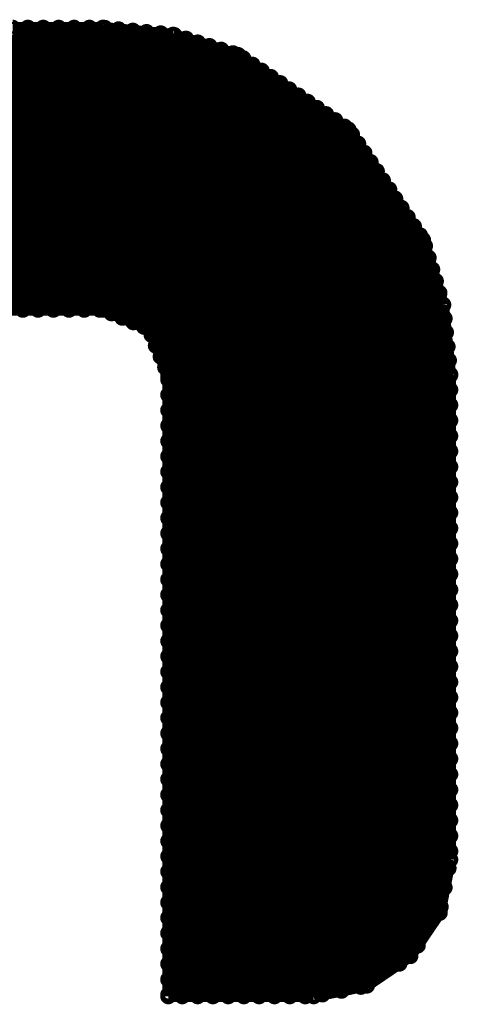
# Model space of a CAD drawing. Extents: x 0 to 65, y -0.2 to 30.2.
# Tile 228 of 237: x 61.2 to 62.1, y 11.1 to 13.1. Entities that reach past the tile are written whole.
import ezdxf

# ---------------------------------------------------------------- set-up
doc = ezdxf.new("R2010")
doc.units = 0
doc.layers.add('BOARD_GEOMETRY_SILKSCREEN_', color=1, linetype='CONTINUOUS')

msp = doc.modelspace()

# ---------------------------------------------------------------- linework, layer by layer
at = {"layer": 'BOARD_GEOMETRY_SILKSCREEN_', "const_width": 0.024384}
for points in [[(60.580016, 13.086334), (61.388752, 13.086334)], [(60.65012, 12.50315), (61.233558, 13.086334)], [(60.682124, 12.50315), (61.265308, 13.086334)], [(60.713874, 12.50315), (61.297312, 13.086334)], [(60.745878, 12.50315), (61.329062, 13.086334)], [(60.777628, 12.50315), (61.360812, 13.086334)], [(61.388752, 13.086334), (61.53404, 13.071856)], [(60.809378, 12.50315), (61.392562, 13.08608)], [(60.841128, 12.50315), (61.421264, 13.083032)], [(60.873132, 12.50315), (61.450728, 13.080238)], [(60.904882, 12.50315), (61.479176, 13.077444)], [(60.936632, 12.50315), (61.508386, 13.07465)], [(60.968128, 12.50315), (61.536326, 13.071348)], [(61.53404, 13.071856), (61.668406, 13.029946)], [(61.000386, 12.50315), (61.56071, 13.063728)], [(61.032136, 12.50315), (61.585094, 13.055854)], [(61.06414, 12.50315), (61.609224, 13.048488)], [(61.09589, 12.50315), (61.633608, 13.040868)], [(61.12764, 12.50315), (61.657992, 13.033502)], [(61.668406, 13.029946), (61.896752, 12.875768)], [(61.159136, 12.50315), (61.679074, 13.023088)], [(61.191394, 12.50315), (61.698124, 13.00988)], [(61.223144, 12.50315), (61.717174, 12.997434)], [(61.25464, 12.50315), (61.736224, 12.98448)], [(61.28639, 12.50315), (61.755528, 12.97178)], [(61.318648, 12.50315), (61.77407, 12.958826)], [(61.350144, 12.50315), (61.79312, 12.946126)], [(61.382402, 12.50315), (61.812424, 12.933172)], [(61.406786, 12.495784), (61.831474, 12.920472)], [(61.429138, 12.48664), (61.850524, 12.907518)], [(61.451744, 12.477242), (61.86932, 12.895072)], [(61.474096, 12.467844), (61.88837, 12.881864)], [(61.48959, 12.45108), (61.904118, 12.865608)], [(61.896752, 12.875768), (62.05093, 12.647422)], [(61.49848, 12.428728), (61.916818, 12.846558)], [(61.508386, 12.406122), (61.929772, 12.827508)], [(61.517784, 12.38377), (61.942472, 12.808458)], [(61.524134, 12.358624), (61.955426, 12.789662)], [(61.524134, 12.326874), (61.967872, 12.770612)], [(61.524134, 12.295124), (61.98108, 12.751816)], [(61.524134, 12.26312), (61.993526, 12.732766)], [(61.524134, 12.23137), (62.00648, 12.713716)], [(61.524134, 12.19962), (62.01918, 12.694666)], [(61.524134, 12.16787), (62.032134, 12.675616)], [(61.524134, 12.135866), (62.044834, 12.65682)], [(62.05093, 12.647422), (62.09284, 12.513056)], [(61.524134, 12.104116), (62.054994, 12.634976)], [(61.524134, 12.072112), (62.062614, 12.610592)], [(61.524134, 12.040362), (62.06998, 12.586208)], [(61.524134, 12.008612), (62.0776, 12.562078)], [(61.524134, 11.976862), (62.084966, 12.537694)], [(61.388752, 12.50315), (60.580016, 12.50315)], [(61.484256, 12.463272), (61.388752, 12.50315)], [(61.524134, 11.944858), (62.09284, 12.51331)], [(62.09284, 12.513056), (62.107318, 12.367768)], [(61.524134, 11.913108), (62.095634, 12.484862)], [(61.524134, 12.367768), (61.484256, 12.463272)], [(61.524134, 11.881358), (62.098428, 12.45616)], [(61.524134, 11.849608), (62.10173, 12.426696)], [(61.524134, 11.817604), (62.104524, 12.398248)], [(61.524134, 11.785854), (62.107318, 12.369038)], [(61.524134, 11.082782), (61.524134, 12.367768)], [(62.107318, 12.367768), (62.107318, 11.36523)], [(61.524134, 11.75385), (62.107318, 12.337288)], [(61.524134, 11.7221), (62.107318, 12.305792)], [(61.524134, 11.69035), (62.107318, 12.274042)], [(61.524134, 11.6586), (62.107318, 12.241784)], [(61.524134, 11.626596), (62.107318, 12.210288)], [(61.524134, 11.594846), (62.107318, 12.17803)], [(61.524134, 11.563096), (62.107318, 12.14628)], [(61.524134, 11.5316), (62.107318, 12.114784)], [(61.524134, 11.499342), (62.107318, 12.083034)], [(61.524134, 11.467592), (62.107318, 12.050776)], [(61.524134, 11.435588), (62.107318, 12.01928)], [(61.524134, 11.403838), (62.107318, 11.98753)], [(61.524134, 11.372088), (62.107318, 11.95578)], [(61.524134, 11.340592), (62.107318, 11.923776)], [(61.524134, 11.308334), (62.107318, 11.892026)], [(61.524134, 11.276584), (62.107318, 11.859768)], [(61.524134, 11.245088), (62.107318, 11.828272)], [(61.524134, 11.213338), (62.107318, 11.796522)], [(61.524134, 11.18108), (62.107318, 11.764772)], [(61.524134, 11.149584), (62.107318, 11.732768)], [(61.524134, 11.117326), (62.107318, 11.701018)], [(61.524134, 11.085576), (62.107318, 11.669268)], [(61.55309, 11.082782), (62.107318, 11.637518)], [(61.58484, 11.082782), (62.107318, 11.605514)], [(61.616336, 11.082782), (62.107318, 11.573764)], [(61.648086, 11.082782), (62.107318, 11.54176)], [(61.680344, 11.082782), (62.107318, 11.51001)], [(61.71184, 11.082782), (62.107318, 11.47826)], [(61.74359, 11.082782), (62.107318, 11.44651)], [(61.77534, 11.082782), (62.107318, 11.414506)], [(61.807344, 11.082782), (62.107318, 11.382756)], [(62.107318, 11.36523), (62.085474, 11.255248)], [(61.842904, 11.086592), (62.103762, 11.34745)], [(61.882528, 11.094212), (62.095634, 11.307572)], [(61.922406, 11.10234), (62.087506, 11.267694)], [(62.085474, 11.255248), (62.024768, 11.16584)], [(62.002162, 11.150346), (62.040008, 11.187684)], [(62.024768, 11.16584), (61.935106, 11.10488)], [(61.935106, 11.10488), (61.82487, 11.082782)], [(61.82487, 11.082782), (61.524134, 11.082782)]]:
    msp.add_lwpolyline(points, dxfattribs=at)
for points in [[(61.201808, 13.081762, 1), (61.201808, 13.090906)], [(61.233558, 13.090906, 1), (61.233558, 13.081762)], [(61.233558, 13.081762, 1), (61.233558, 13.090906)], [(61.265308, 13.090906, 1), (61.265308, 13.081762)], [(61.265308, 13.081762, 1), (61.265308, 13.090906)], [(61.297312, 13.090906, 1), (61.297312, 13.081762)], [(61.297312, 13.081762, 1), (61.297312, 13.090906)], [(61.329062, 13.090906, 1), (61.329062, 13.081762)], [(61.329062, 13.081762, 1), (61.329062, 13.090906)], [(61.360812, 13.090906, 1), (61.360812, 13.081762)], [(61.360812, 13.081762, 1), (61.360812, 13.090906)], [(61.388752, 13.090906, 1), (61.388752, 13.081762)], [(61.388752, 13.090906, 1), (61.388752, 13.081762)], [(61.392562, 13.090652, 1), (61.392562, 13.081508)], [(61.388752, 13.081762, 1), (61.388752, 13.090906)], [(61.388752, 13.081762, 1), (61.388752, 13.090906)], [(61.392562, 13.081508, 1), (61.392562, 13.090652)], [(61.421264, 13.087604, 1), (61.421264, 13.07846)], [(61.421264, 13.07846, 1), (61.421264, 13.087604)], [(61.450728, 13.08481, 1), (61.450728, 13.075666)], [(61.450728, 13.075666, 1), (61.450728, 13.08481)], [(61.479176, 13.082016, 1), (61.479176, 13.072872)], [(61.479176, 13.072872, 1), (61.479176, 13.082016)], [(61.508386, 13.079222, 1), (61.508386, 13.070078)], [(61.508386, 13.070078, 1), (61.508386, 13.079222)], [(61.53404, 13.076428, 1), (61.53404, 13.067284)], [(61.53404, 13.076428, 1), (61.53404, 13.067284)], [(61.536326, 13.07592, 1), (61.536326, 13.066776)], [(61.53404, 13.067284, 1), (61.53404, 13.076428)], [(61.53404, 13.067284, 1), (61.53404, 13.076428)], [(61.536326, 13.066776, 1), (61.536326, 13.07592)], [(61.56071, 13.0683, 1), (61.56071, 13.059156)], [(61.56071, 13.059156, 1), (61.56071, 13.0683)], [(61.585094, 13.060426, 1), (61.585094, 13.051282)], [(61.585094, 13.051282, 1), (61.585094, 13.060426)], [(61.609224, 13.05306, 1), (61.609224, 13.043916)], [(61.609224, 13.043916, 1), (61.609224, 13.05306)], [(61.633608, 13.04544, 1), (61.633608, 13.036296)], [(61.633608, 13.036296, 1), (61.633608, 13.04544)], [(61.657992, 13.038074, 1), (61.657992, 13.02893)], [(61.657992, 13.02893, 1), (61.657992, 13.038074)], [(61.668406, 13.034518, 1), (61.668406, 13.025374)], [(61.668406, 13.034518, 1), (61.668406, 13.025374)], [(61.668406, 13.025374, 1), (61.668406, 13.034518)], [(61.668406, 13.025374, 1), (61.668406, 13.034518)], [(61.679074, 13.02766, 1), (61.679074, 13.018516)], [(61.679074, 13.018516, 1), (61.679074, 13.02766)], [(61.698124, 13.014452, 1), (61.698124, 13.005308)], [(61.698124, 13.005308, 1), (61.698124, 13.014452)], [(61.717174, 13.002006, 1), (61.717174, 12.992862)], [(61.717174, 12.992862, 1), (61.717174, 13.002006)], [(61.736224, 12.989052, 1), (61.736224, 12.979908)], [(61.736224, 12.979908, 1), (61.736224, 12.989052)], [(61.755528, 12.976352, 1), (61.755528, 12.967208)], [(61.755528, 12.967208, 1), (61.755528, 12.976352)], [(61.77407, 12.963398, 1), (61.77407, 12.954254)], [(61.77407, 12.954254, 1), (61.77407, 12.963398)], [(61.79312, 12.950698, 1), (61.79312, 12.941554)], [(61.79312, 12.941554, 1), (61.79312, 12.950698)], [(61.812424, 12.937744, 1), (61.812424, 12.9286)], [(61.812424, 12.9286, 1), (61.812424, 12.937744)], [(61.831474, 12.925044, 1), (61.831474, 12.9159)], [(61.831474, 12.9159, 1), (61.831474, 12.925044)], [(61.850524, 12.91209, 1), (61.850524, 12.902946)], [(61.850524, 12.902946, 1), (61.850524, 12.91209)], [(61.86932, 12.899644, 1), (61.86932, 12.8905)], [(61.86932, 12.8905, 1), (61.86932, 12.899644)], [(61.88837, 12.886436, 1), (61.88837, 12.877292)], [(61.88837, 12.877292, 1), (61.88837, 12.886436)], [(61.896752, 12.88034, 1), (61.896752, 12.871196)], [(61.896752, 12.88034, 1), (61.896752, 12.871196)], [(61.896752, 12.871196, 1), (61.896752, 12.88034)], [(61.896752, 12.871196, 1), (61.896752, 12.88034)], [(61.904118, 12.87018, 1), (61.904118, 12.861036)], [(61.904118, 12.861036, 1), (61.904118, 12.87018)], [(61.916818, 12.85113, 1), (61.916818, 12.841986)], [(61.916818, 12.841986, 1), (61.916818, 12.85113)], [(61.929772, 12.83208, 1), (61.929772, 12.822936)], [(61.929772, 12.822936, 1), (61.929772, 12.83208)], [(61.942472, 12.81303, 1), (61.942472, 12.803886)], [(61.942472, 12.803886, 1), (61.942472, 12.81303)], [(61.955426, 12.794234, 1), (61.955426, 12.78509)], [(61.955426, 12.78509, 1), (61.955426, 12.794234)], [(61.967872, 12.775184, 1), (61.967872, 12.76604)], [(61.967872, 12.76604, 1), (61.967872, 12.775184)], [(61.98108, 12.756388, 1), (61.98108, 12.747244)], [(61.98108, 12.747244, 1), (61.98108, 12.756388)], [(61.993526, 12.737338, 1), (61.993526, 12.728194)], [(61.993526, 12.728194, 1), (61.993526, 12.737338)], [(62.00648, 12.718288, 1), (62.00648, 12.709144)], [(62.00648, 12.709144, 1), (62.00648, 12.718288)], [(62.01918, 12.699238, 1), (62.01918, 12.690094)], [(62.01918, 12.690094, 1), (62.01918, 12.699238)], [(62.032134, 12.680188, 1), (62.032134, 12.671044)], [(62.032134, 12.671044, 1), (62.032134, 12.680188)], [(62.044834, 12.661392, 1), (62.044834, 12.652248)], [(62.044834, 12.652248, 1), (62.044834, 12.661392)], [(62.05093, 12.651994, 1), (62.05093, 12.64285)], [(62.05093, 12.651994, 1), (62.05093, 12.64285)], [(62.054994, 12.639548, 1), (62.054994, 12.630404)], [(62.05093, 12.64285, 1), (62.05093, 12.651994)], [(62.05093, 12.64285, 1), (62.05093, 12.651994)], [(62.054994, 12.630404, 1), (62.054994, 12.639548)], [(62.062614, 12.615164, 1), (62.062614, 12.60602)], [(62.062614, 12.60602, 1), (62.062614, 12.615164)], [(62.06998, 12.59078, 1), (62.06998, 12.581636)], [(62.06998, 12.581636, 1), (62.06998, 12.59078)], [(62.0776, 12.56665, 1), (62.0776, 12.557506)], [(62.0776, 12.557506, 1), (62.0776, 12.56665)], [(62.084966, 12.542266, 1), (62.084966, 12.533122)], [(62.084966, 12.533122, 1), (62.084966, 12.542266)], [(62.09284, 12.517882, 1), (62.09284, 12.508738)], [(62.09284, 12.517628, 1), (62.09284, 12.508484)], [(62.09284, 12.517628, 1), (62.09284, 12.508484)], [(62.09284, 12.508738, 1), (62.09284, 12.517882)], [(62.09284, 12.508484, 1), (62.09284, 12.517628)], [(62.09284, 12.508484, 1), (62.09284, 12.517628)], [(61.223144, 12.507722, 1), (61.223144, 12.498578)], [(61.223144, 12.498578, 1), (61.223144, 12.507722)], [(61.25464, 12.507722, 1), (61.25464, 12.498578)], [(61.25464, 12.498578, 1), (61.25464, 12.507722)], [(61.28639, 12.507722, 1), (61.28639, 12.498578)], [(61.28639, 12.498578, 1), (61.28639, 12.507722)], [(61.318648, 12.507722, 1), (61.318648, 12.498578)], [(61.318648, 12.498578, 1), (61.318648, 12.507722)], [(61.350144, 12.507722, 1), (61.350144, 12.498578)], [(61.350144, 12.498578, 1), (61.350144, 12.507722)], [(61.382402, 12.507722, 1), (61.382402, 12.498578)], [(61.382402, 12.498578, 1), (61.382402, 12.507722)], [(61.388752, 12.507722, 1), (61.388752, 12.498578)], [(61.388752, 12.507722, 1), (61.388752, 12.498578)], [(61.388752, 12.498578, 1), (61.388752, 12.507722)], [(61.388752, 12.498578, 1), (61.388752, 12.507722)], [(61.406786, 12.500356, 1), (61.406786, 12.491212)], [(61.406786, 12.491212, 1), (61.406786, 12.500356)], [(61.429138, 12.491212, 1), (61.429138, 12.482068)], [(61.429138, 12.482068, 1), (61.429138, 12.491212)], [(61.451744, 12.481814, 1), (61.451744, 12.47267)], [(61.451744, 12.47267, 1), (61.451744, 12.481814)], [(62.095634, 12.489434, 1), (62.095634, 12.48029)], [(62.095634, 12.48029, 1), (62.095634, 12.489434)], [(61.474096, 12.472416, 1), (61.474096, 12.463272)], [(61.474096, 12.463272, 1), (61.474096, 12.472416)], [(61.484256, 12.467844, 1), (61.484256, 12.4587)], [(61.484256, 12.467844, 1), (61.484256, 12.4587)], [(61.484256, 12.4587, 1), (61.484256, 12.467844)], [(61.484256, 12.4587, 1), (61.484256, 12.467844)], [(61.48959, 12.455652, 1), (61.48959, 12.446508)], [(61.48959, 12.446508, 1), (61.48959, 12.455652)], [(62.098428, 12.460732, 1), (62.098428, 12.451588)], [(62.098428, 12.451588, 1), (62.098428, 12.460732)], [(61.49848, 12.4333, 1), (61.49848, 12.424156)], [(61.49848, 12.424156, 1), (61.49848, 12.4333)], [(62.10173, 12.431268, 1), (62.10173, 12.422124)], [(62.10173, 12.422124, 1), (62.10173, 12.431268)], [(61.508386, 12.410694, 1), (61.508386, 12.40155)], [(61.508386, 12.40155, 1), (61.508386, 12.410694)], [(62.104524, 12.40282, 1), (62.104524, 12.393676)], [(62.104524, 12.393676, 1), (62.104524, 12.40282)], [(61.517784, 12.388342, 1), (61.517784, 12.379198)], [(61.517784, 12.379198, 1), (61.517784, 12.388342)], [(62.107318, 12.37361, 1), (62.107318, 12.364466)], [(62.107318, 12.364466, 1), (62.107318, 12.37361)], [(61.524134, 12.37234, 1), (61.524134, 12.363196)], [(61.524134, 12.37234, 1), (61.524134, 12.363196)], [(61.524134, 12.363196, 1), (61.524134, 12.354052)], [(61.524134, 12.363196, 1), (61.524134, 12.37234)], [(61.524134, 12.363196, 1), (61.524134, 12.37234)], [(61.524134, 12.354052, 1), (61.524134, 12.363196)], [(62.107318, 12.37234, 1), (62.107318, 12.363196)], [(62.107318, 12.37234, 1), (62.107318, 12.363196)], [(62.107318, 12.363196, 1), (62.107318, 12.37234)], [(62.107318, 12.363196, 1), (62.107318, 12.37234)], [(62.107318, 12.34186, 1), (62.107318, 12.332716)], [(62.107318, 12.332716, 1), (62.107318, 12.34186)], [(61.524134, 12.331446, 1), (61.524134, 12.322302)], [(61.524134, 12.322302, 1), (61.524134, 12.331446)], [(61.524134, 12.299696, 1), (61.524134, 12.290552)], [(61.524134, 12.290552, 1), (61.524134, 12.299696)], [(62.107318, 12.310364, 1), (62.107318, 12.30122)], [(62.107318, 12.30122, 1), (62.107318, 12.310364)], [(62.107318, 12.278614, 1), (62.107318, 12.26947)], [(62.107318, 12.26947, 1), (62.107318, 12.278614)], [(61.524134, 12.267692, 1), (61.524134, 12.258548)], [(61.524134, 12.258548, 1), (61.524134, 12.267692)], [(61.524134, 12.235942, 1), (61.524134, 12.226798)], [(61.524134, 12.226798, 1), (61.524134, 12.235942)], [(62.107318, 12.246356, 1), (62.107318, 12.237212)], [(62.107318, 12.237212, 1), (62.107318, 12.246356)], [(62.107318, 12.21486, 1), (62.107318, 12.205716)], [(62.107318, 12.205716, 1), (62.107318, 12.21486)], [(61.524134, 12.204192, 1), (61.524134, 12.195048)], [(61.524134, 12.195048, 1), (61.524134, 12.204192)], [(61.524134, 12.172442, 1), (61.524134, 12.163298)], [(61.524134, 12.163298, 1), (61.524134, 12.172442)], [(62.107318, 12.182602, 1), (62.107318, 12.173458)], [(62.107318, 12.173458, 1), (62.107318, 12.182602)], [(62.107318, 12.150852, 1), (62.107318, 12.141708)], [(62.107318, 12.141708, 1), (62.107318, 12.150852)], [(61.524134, 12.140438, 1), (61.524134, 12.131294)], [(61.524134, 12.131294, 1), (61.524134, 12.140438)], [(61.524134, 12.108688, 1), (61.524134, 12.099544)], [(61.524134, 12.099544, 1), (61.524134, 12.108688)], [(62.107318, 12.119356, 1), (62.107318, 12.110212)], [(62.107318, 12.110212, 1), (62.107318, 12.119356)], [(61.524134, 12.076684, 1), (61.524134, 12.06754)], [(61.524134, 12.06754, 1), (61.524134, 12.076684)], [(62.107318, 12.087606, 1), (62.107318, 12.078462)], [(62.107318, 12.078462, 1), (62.107318, 12.087606)], [(62.107318, 12.055348, 1), (62.107318, 12.046204)], [(62.107318, 12.046204, 1), (62.107318, 12.055348)], [(61.524134, 12.044934, 1), (61.524134, 12.03579)], [(61.524134, 12.03579, 1), (61.524134, 12.044934)], [(61.524134, 12.013184, 1), (61.524134, 12.00404)], [(61.524134, 12.00404, 1), (61.524134, 12.013184)], [(62.107318, 12.023852, 1), (62.107318, 12.014708)], [(62.107318, 12.014708, 1), (62.107318, 12.023852)], [(62.107318, 11.992102, 1), (62.107318, 11.982958)], [(62.107318, 11.982958, 1), (62.107318, 11.992102)], [(61.524134, 11.981434, 1), (61.524134, 11.97229)], [(61.524134, 11.97229, 1), (61.524134, 11.981434)], [(61.524134, 11.94943, 1), (61.524134, 11.940286)], [(61.524134, 11.940286, 1), (61.524134, 11.94943)], [(62.107318, 11.960352, 1), (62.107318, 11.951208)], [(62.107318, 11.951208, 1), (62.107318, 11.960352)], [(62.107318, 11.928348, 1), (62.107318, 11.919204)], [(62.107318, 11.919204, 1), (62.107318, 11.928348)], [(61.524134, 11.91768, 1), (61.524134, 11.908536)], [(61.524134, 11.908536, 1), (61.524134, 11.91768)], [(61.524134, 11.88593, 1), (61.524134, 11.876786)], [(61.524134, 11.876786, 1), (61.524134, 11.88593)], [(62.107318, 11.896598, 1), (62.107318, 11.887454)], [(62.107318, 11.887454, 1), (62.107318, 11.896598)], [(62.107318, 11.86434, 1), (62.107318, 11.855196)], [(62.107318, 11.855196, 1), (62.107318, 11.86434)], [(61.524134, 11.85418, 1), (61.524134, 11.845036)], [(61.524134, 11.845036, 1), (61.524134, 11.85418)], [(62.107318, 11.832844, 1), (62.107318, 11.8237)], [(62.107318, 11.8237, 1), (62.107318, 11.832844)], [(61.524134, 11.822176, 1), (61.524134, 11.813032)], [(61.524134, 11.813032, 1), (61.524134, 11.822176)], [(61.524134, 11.790426, 1), (61.524134, 11.781282)], [(61.524134, 11.781282, 1), (61.524134, 11.790426)], [(62.107318, 11.801094, 1), (62.107318, 11.79195)], [(62.107318, 11.79195, 1), (62.107318, 11.801094)], [(62.107318, 11.769344, 1), (62.107318, 11.7602)], [(62.107318, 11.7602, 1), (62.107318, 11.769344)], [(61.524134, 11.758422, 1), (61.524134, 11.749278)], [(61.524134, 11.749278, 1), (61.524134, 11.758422)], [(61.524134, 11.726672, 1), (61.524134, 11.717528)], [(61.524134, 11.717528, 1), (61.524134, 11.726672)], [(62.107318, 11.73734, 1), (62.107318, 11.728196)], [(62.107318, 11.728196, 1), (62.107318, 11.73734)], [(62.107318, 11.70559, 1), (62.107318, 11.696446)], [(62.107318, 11.696446, 1), (62.107318, 11.70559)], [(61.524134, 11.694922, 1), (61.524134, 11.685778)], [(61.524134, 11.685778, 1), (61.524134, 11.694922)], [(61.524134, 11.663172, 1), (61.524134, 11.654028)], [(61.524134, 11.654028, 1), (61.524134, 11.663172)], [(62.107318, 11.67384, 1), (62.107318, 11.664696)], [(62.107318, 11.664696, 1), (62.107318, 11.67384)], [(62.107318, 11.64209, 1), (62.107318, 11.632946)], [(62.107318, 11.632946, 1), (62.107318, 11.64209)], [(61.524134, 11.631168, 1), (61.524134, 11.622024)], [(61.524134, 11.622024, 1), (61.524134, 11.631168)], [(61.524134, 11.599418, 1), (61.524134, 11.590274)], [(61.524134, 11.590274, 1), (61.524134, 11.599418)], [(62.107318, 11.610086, 1), (62.107318, 11.600942)], [(62.107318, 11.600942, 1), (62.107318, 11.610086)], [(61.524134, 11.567668, 1), (61.524134, 11.558524)], [(61.524134, 11.558524, 1), (61.524134, 11.567668)], [(62.107318, 11.578336, 1), (62.107318, 11.569192)], [(62.107318, 11.569192, 1), (62.107318, 11.578336)], [(62.107318, 11.546332, 1), (62.107318, 11.537188)], [(62.107318, 11.537188, 1), (62.107318, 11.546332)], [(61.524134, 11.536172, 1), (61.524134, 11.527028)], [(61.524134, 11.527028, 1), (61.524134, 11.536172)], [(61.524134, 11.503914, 1), (61.524134, 11.49477)], [(61.524134, 11.49477, 1), (61.524134, 11.503914)], [(62.107318, 11.514582, 1), (62.107318, 11.505438)], [(62.107318, 11.505438, 1), (62.107318, 11.514582)], [(62.107318, 11.482832, 1), (62.107318, 11.473688)], [(62.107318, 11.473688, 1), (62.107318, 11.482832)], [(61.524134, 11.472164, 1), (61.524134, 11.46302)], [(61.524134, 11.46302, 1), (61.524134, 11.472164)], [(61.524134, 11.44016, 1), (61.524134, 11.431016)], [(61.524134, 11.431016, 1), (61.524134, 11.44016)], [(62.107318, 11.451082, 1), (62.107318, 11.441938)], [(62.107318, 11.441938, 1), (62.107318, 11.451082)], [(62.107318, 11.419078, 1), (62.107318, 11.409934)], [(62.107318, 11.409934, 1), (62.107318, 11.419078)], [(61.524134, 11.40841, 1), (61.524134, 11.399266)], [(61.524134, 11.399266, 1), (61.524134, 11.40841)], [(61.524134, 11.37666, 1), (61.524134, 11.367516)], [(61.524134, 11.367516, 1), (61.524134, 11.37666)], [(62.107318, 11.387328, 1), (62.107318, 11.378184)], [(62.107318, 11.378184, 1), (62.107318, 11.387328)], [(62.107318, 11.369802, 1), (62.107318, 11.360658)], [(62.107318, 11.369802, 1), (62.107318, 11.360658)], [(62.107318, 11.360658, 1), (62.107318, 11.369802)], [(62.107318, 11.360658, 1), (62.107318, 11.369802)], [(61.524134, 11.345164, 1), (61.524134, 11.33602)], [(61.524134, 11.33602, 1), (61.524134, 11.345164)], [(62.103762, 11.352022, 1), (62.103762, 11.342878)], [(62.103762, 11.342878, 1), (62.103762, 11.352022)], [(61.524134, 11.312906, 1), (61.524134, 11.303762)], [(61.524134, 11.303762, 1), (61.524134, 11.312906)], [(62.095634, 11.312144, 1), (62.095634, 11.303)], [(62.095634, 11.303, 1), (62.095634, 11.312144)], [(61.524134, 11.281156, 1), (61.524134, 11.272012)], [(61.524134, 11.272012, 1), (61.524134, 11.281156)], [(62.085474, 11.25982, 1), (62.085474, 11.250676)], [(62.085474, 11.25982, 1), (62.085474, 11.250676)], [(62.087506, 11.272266, 1), (62.087506, 11.263122)], [(62.085474, 11.250676, 1), (62.085474, 11.25982)], [(62.085474, 11.250676, 1), (62.085474, 11.25982)], [(62.087506, 11.263122, 1), (62.087506, 11.272266)], [(61.524134, 11.24966, 1), (61.524134, 11.240516)], [(61.524134, 11.240516, 1), (61.524134, 11.24966)], [(61.524134, 11.21791, 1), (61.524134, 11.208766)], [(61.524134, 11.208766, 1), (61.524134, 11.21791)], [(62.040008, 11.192256, 1), (62.040008, 11.183112)], [(62.040008, 11.183112, 1), (62.040008, 11.192256)], [(61.524134, 11.185652, 1), (61.524134, 11.176508)], [(61.524134, 11.176508, 1), (61.524134, 11.185652)], [(61.524134, 11.154156, 1), (61.524134, 11.145012)], [(61.524134, 11.145012, 1), (61.524134, 11.154156)], [(62.002162, 11.154918, 1), (62.002162, 11.145774)], [(62.002162, 11.145774, 1), (62.002162, 11.154918)], [(62.024768, 11.170412, 1), (62.024768, 11.161268)], [(62.024768, 11.170412, 1), (62.024768, 11.161268)], [(62.024768, 11.161268, 1), (62.024768, 11.170412)], [(62.024768, 11.161268, 1), (62.024768, 11.170412)], [(61.524134, 11.121898, 1), (61.524134, 11.112754)], [(61.524134, 11.112754, 1), (61.524134, 11.121898)], [(61.524134, 11.090148, 1), (61.524134, 11.081004)], [(61.524134, 11.081004, 1), (61.524134, 11.090148)], [(61.842904, 11.091164, 1), (61.842904, 11.08202)], [(61.842904, 11.08202, 1), (61.842904, 11.091164)], [(61.882528, 11.098784, 1), (61.882528, 11.08964)], [(61.882528, 11.08964, 1), (61.882528, 11.098784)], [(61.922406, 11.106912, 1), (61.922406, 11.097768)], [(61.922406, 11.097768, 1), (61.922406, 11.106912)], [(61.935106, 11.109452, 1), (61.935106, 11.100308)], [(61.935106, 11.109452, 1), (61.935106, 11.100308)], [(61.935106, 11.100308, 1), (61.935106, 11.109452)], [(61.935106, 11.100308, 1), (61.935106, 11.109452)], [(61.524134, 11.087354, 1), (61.524134, 11.07821)], [(61.524134, 11.087354, 1), (61.524134, 11.07821)], [(61.524134, 11.07821, 1), (61.524134, 11.087354)], [(61.524134, 11.07821, 1), (61.524134, 11.087354)], [(61.55309, 11.087354, 1), (61.55309, 11.07821)], [(61.55309, 11.07821, 1), (61.55309, 11.087354)], [(61.58484, 11.087354, 1), (61.58484, 11.07821)], [(61.58484, 11.07821, 1), (61.58484, 11.087354)], [(61.616336, 11.087354, 1), (61.616336, 11.07821)], [(61.616336, 11.07821, 1), (61.616336, 11.087354)], [(61.648086, 11.087354, 1), (61.648086, 11.07821)], [(61.648086, 11.07821, 1), (61.648086, 11.087354)], [(61.680344, 11.087354, 1), (61.680344, 11.07821)], [(61.680344, 11.07821, 1), (61.680344, 11.087354)], [(61.71184, 11.087354, 1), (61.71184, 11.07821)], [(61.71184, 11.07821, 1), (61.71184, 11.087354)], [(61.74359, 11.087354, 1), (61.74359, 11.07821)], [(61.74359, 11.07821, 1), (61.74359, 11.087354)], [(61.77534, 11.087354, 1), (61.77534, 11.07821)], [(61.77534, 11.07821, 1), (61.77534, 11.087354)], [(61.807344, 11.087354, 1), (61.807344, 11.07821)], [(61.807344, 11.07821, 1), (61.807344, 11.087354)], [(61.82487, 11.087354, 1), (61.82487, 11.07821)], [(61.82487, 11.087354, 1), (61.82487, 11.07821)], [(61.82487, 11.07821, 1), (61.82487, 11.087354)], [(61.82487, 11.07821, 1), (61.82487, 11.087354)]]:
    msp.add_lwpolyline(points, format="xyb", dxfattribs=at)

doc.saveas('drawing.dxf')
